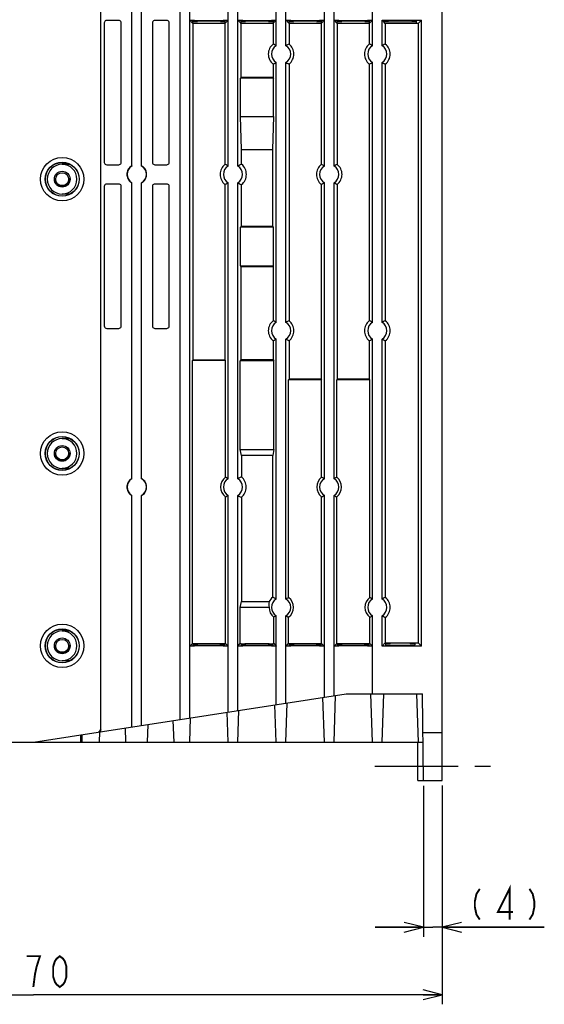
# Model space of a CAD drawing. Extents: x 60 to 814, y 62 to 540.
# Tile 21 of 25: x 692 to 801, y 226 to 430. Entities that reach past the tile are written whole.
import ezdxf

# ---------------------------------------------------------------- set-up
doc = ezdxf.new("R2010")
doc.units = 0
doc.header["$LTSCALE"] = 46.2
doc.linetypes.add('CENTER', pattern=[0.6, 0.375, -0.075, 0.075, -0.075])
doc.linetypes.add('HIDDEN', pattern=[0.2, 0.1, -0.1])
doc.layers.get('0').update_dxf_attribs({"linetype": 'CONTINUOUS'})
for name, color, linetype in [('ALL_AXIS', 7, 'CONTINUOUS'), ('ALL_DIM', 7, 'CONTINUOUS'), ('ALL_FEATURES', 7, 'CONTINUOUS'), ('DEFAULT_2', 8, 'HIDDEN')]:
    doc.layers.add(name, color=color, linetype=linetype)
doc.dimstyles.get("Standard").update_dxf_attribs({"dimtxt": 2.5, "dimasz": 2.5, "dimexe": 1.25, "dimexo": 0.625, "dimtad": 1, "dimcen": 2.5, "dimazin": 3, "dimtfac": 1, "dimtmove": 0, "dimatfit": 3})

# ---------------------------------------------------------------- blocks, each defined once
blk = doc.blocks.new('_OPEN')
at = {"color": 0, "linetype": 'BYBLOCK'}
for p, q in [((0, 0), (-1, 0.25)), ((-1, -0.25), (0, 0)), ((-1, 0), (0, 0))]:
    blk.add_line(p, q, dxfattribs=at)
blk = doc.blocks.new('*D12')
at = {"layer": 'ALL_DIM', "color": 2, "linetype": 'CONTINUOUS'}
for p, q in [((776.07, 270.94), (776.07, 239.5)), ((780, 270.98), (780, 239.5)), ((776.07, 241.5), (766.07, 241.5)), ((766.07, 241.5), (778.03, 241.5)), ((801.21, 241.5), (778.03, 241.5)), ((780, 241.5), (801.21, 241.5))]:
    blk.add_line(p, q, dxfattribs=at)
at = {"layer": 'ALL_DIM', "color": 2, "linetype": 'CONTINUOUS', "xscale": 4, "yscale": 4, "zscale": 4}
blk.add_blockref('_OPEN', (776.07, 241.5), dxfattribs=at)
at = {"layer": 'ALL_DIM', "color": 2, "linetype": 'CONTINUOUS', "xscale": 4, "yscale": 4, "zscale": 4, "rotation": 180}
blk.add_blockref('_OPEN', (780, 241.5), dxfattribs=at)
blk = doc.blocks.new('*D13')
at = {"layer": 'ALL_DIM', "color": 2, "linetype": 'CONTINUOUS'}
for p, q in [((610, 271.22), (610, 225.5)), ((780, 271), (780, 225.5)), ((610, 227.5), (695, 227.5)), ((780, 227.5), (695, 227.5))]:
    blk.add_line(p, q, dxfattribs=at)
at = {"layer": 'ALL_DIM', "color": 2, "linetype": 'CONTINUOUS', "xscale": 4, "yscale": 4, "zscale": 4, "rotation": 180}
blk.add_blockref('_OPEN', (610, 227.5), dxfattribs=at)
at = {"layer": 'ALL_DIM', "color": 2, "linetype": 'CONTINUOUS', "xscale": 4, "yscale": 4, "zscale": 4}
blk.add_blockref('_OPEN', (780, 227.5), dxfattribs=at)

msp = doc.modelspace()

# ---------------------------------------------------------------- linework, layer by layer
at = {"color": 7, "linetype": 'CONTINUOUS'}
for p, q in [((767.86, 429.692), (767.5, 430.052)), ((775.663, 430.052), (775, 429.389)), ((734.837, 429.389), (728.163, 429.389)), ((738.163, 429.389), (738.163, 418.115)), ((744.837, 429.389), (738.163, 429.389)), ((754.837, 429.389), (748.163, 429.389)), ((764.837, 429.389), (758.163, 429.389)), ((775, 429.389), (768.163, 429.389)), ((775, 429.389), (775, 300.611))]:
    msp.add_line(p, q, dxfattribs=at)
at = {"layer": 'ALL_AXIS', "color": 7, "linetype": 'CENTER'}
msp.add_line((766, 275), (790, 275), dxfattribs=at)
at = {"layer": 'ALL_DIM', "color": 2, "linetype": 'CONTINUOUS', "const_width": 0.4}
for points in [[(787.794, 249.5), (787.106, 248.433), (786.762, 246.833), (786.762, 245.767), (787.106, 244.167), (787.794, 243.1)], [(793.986, 243.1), (793.986, 249.5), (791.578, 244.7), (794.674, 244.7)], [(798.114, 249.5), (798.802, 248.433), (799.146, 246.833), (799.146, 245.767), (798.802, 244.167), (798.114, 243.1)], [(695, 229.1), (695.344, 231.767), (695.688, 233.367), (696.032, 234.433), (696.376, 235.5), (693.624, 235.5)], [(700.504, 229.1), (699.816, 229.633), (699.472, 230.167), (699.128, 231.233), (699.128, 233.367), (699.472, 234.433), (699.816, 234.967), (700.504, 235.5), (701.192, 234.967), (701.536, 234.433), (701.88, 233.367), (701.88, 231.233), (701.536, 230.167), (701.192, 229.633), (700.504, 229.1)]]:
    msp.add_lwpolyline(points, dxfattribs=at)
at = {"layer": 'ALL_FEATURES', "color": 7, "linetype": 'CONTINUOUS'}
for p, q in [((709, 282.154), (709, 439.5)), ((715.5, 399.732), (715.5, 439)), ((717.5, 399.732), (717.5, 439)), ((725.5, 284.692), (725.5, 439)), ((727.5, 285), (727.5, 439)), ((735.5, 399.732), (735.5, 439)), ((737.5, 399.732), (737.5, 439)), ((745.5, 424.732), (745.5, 439)), ((747.5, 424.732), (747.5, 439)), ((755.5, 399.732), (755.5, 439)), ((757.5, 399.732), (757.5, 439)), ((765.5, 424.732), (765.5, 439)), ((780, 272), (780, 440)), ((712.751, 430), (710.249, 430)), ((722.751, 430), (720.249, 430)), ((728.117, 429.437), (727.519, 430.034)), ((728.105, 429.83), (728.117, 429.437)), ((728.518, 430), (734.482, 430)), ((733.897, 429.865), (729.103, 429.865)), ((735.481, 430.034), (734.882, 429.437)), ((734.882, 429.437), (734.895, 429.83)), ((738.117, 429.437), (737.519, 430.034)), ((738.105, 429.83), (738.117, 429.437)), ((738.518, 430), (744.482, 430)), ((743.897, 429.865), (739.103, 429.865)), ((745.481, 430.034), (744.882, 429.437)), ((744.882, 429.437), (744.895, 429.83)), ((748.117, 429.437), (747.519, 430.034)), ((748.105, 429.83), (748.117, 429.437)), ((748.518, 430), (754.482, 430)), ((753.897, 429.865), (749.103, 429.865)), ((755.481, 430.034), (754.882, 429.437)), ((754.882, 429.437), (754.895, 429.83)), ((758.117, 429.437), (757.519, 430.034)), ((758.105, 429.83), (758.117, 429.437)), ((758.518, 430), (764.482, 430)), ((763.897, 429.865), (759.103, 429.865)), ((765.481, 430.034), (764.882, 429.437)), ((764.882, 429.437), (764.895, 429.83)), ((767.5, 430.052), (775.663, 430.052)), ((767.5, 424.732), (767.5, 430.052)), ((767.86, 429.692), (767.855, 429.83)), ((773.647, 429.865), (768.853, 429.865)), ((774.631, 429.437), (774.645, 429.83)), ((775.663, 299.948), (775.663, 430.052)), ((709.75, 429.501), (709.75, 400.499)), ((713.25, 400.499), (713.25, 429.501)), ((719.75, 429.501), (719.75, 400.499)), ((723.25, 400.499), (723.25, 429.501)), ((728.163, 429.389), (728.116, 429.437)), ((728.163, 429.389), (728.163, 359.42)), ((729.119, 429.402), (733.881, 429.402)), ((734.884, 429.437), (734.837, 429.389)), ((734.837, 429.389), (734.837, 400.08)), ((738.163, 429.389), (738.116, 429.437)), ((739.119, 429.402), (743.881, 429.402)), ((744.884, 429.437), (744.837, 429.389)), ((744.837, 429.389), (744.837, 425.08)), ((748.163, 429.389), (748.116, 429.437)), ((748.163, 429.389), (748.163, 425.08)), ((749.119, 429.402), (753.881, 429.402)), ((754.883, 429.436), (754.837, 429.389)), ((754.837, 429.389), (754.837, 400.08)), ((754.884, 429.437), (754.883, 429.436)), ((758.163, 429.389), (758.116, 429.437)), ((758.163, 429.389), (758.163, 400.08)), ((759.119, 429.402), (763.881, 429.402)), ((764.884, 429.437), (764.837, 429.389)), ((764.837, 429.389), (764.837, 425.08)), ((768.163, 429.389), (767.86, 429.692)), ((768.163, 429.389), (768.163, 425.08)), ((744.837, 420.92), (744.837, 418.115)), ((745.5, 367.232), (745.5, 421.268)), ((747.5, 367.232), (747.5, 421.268)), ((748.163, 420.92), (748.163, 367.58)), ((764.837, 420.92), (764.837, 367.58)), ((765.5, 367.232), (765.5, 421.268)), ((767.5, 367.232), (767.5, 421.268)), ((768.163, 420.92), (768.163, 367.58)), ((738.163, 418.115), (738.048, 418)), ((744.952, 418), (738.048, 418)), ((738.048, 410), (738.048, 418)), ((744.837, 418.115), (738.163, 418.115)), ((744.837, 418.115), (744.952, 418)), ((744.952, 410), (744.952, 418)), ((738.048, 410), (744.952, 410)), ((738.286, 403.2), (738.048, 410)), ((744.952, 410), (744.714, 403.2)), ((738.286, 403.2), (744.714, 403.2)), ((738.286, 400.138), (738.286, 403.2)), ((744.714, 403.2), (744.714, 387.237)), ((702.551, 400.1), (701, 400.1)), ((702.623, 400.067), (701, 400.067)), ((710.249, 400), (712.751, 400)), ((715.5, 399.732), (715.481, 399.743)), ((717.519, 399.743), (717.5, 399.732)), ((720.249, 400), (722.751, 400)), ((709.75, 395.501), (709.75, 366.499)), ((712.751, 396), (710.249, 396)), ((713.25, 366.499), (713.25, 395.501)), ((715.481, 396.257), (715.5, 396.268)), ((715.5, 334.732), (715.5, 396.268)), ((717.5, 334.732), (717.5, 396.268)), ((717.5, 396.268), (717.519, 396.257)), ((719.75, 395.501), (719.75, 366.499)), ((722.751, 396), (720.249, 396)), ((723.25, 366.499), (723.25, 395.501)), ((734.837, 395.92), (734.837, 359.42)), ((735.5, 334.732), (735.5, 396.268)), ((737.5, 334.732), (737.5, 396.268)), ((738.286, 387.237), (738.286, 395.862)), ((754.837, 395.92), (754.837, 355.42)), ((755.5, 334.732), (755.5, 396.268)), ((757.5, 334.732), (757.5, 396.268)), ((758.163, 395.92), (758.163, 355.42)), ((701, 393.933), (702.623, 393.933)), ((702.551, 393.9), (701, 393.9)), ((738.286, 387.237), (738.048, 387)), ((744.952, 387), (738.048, 387)), ((738.048, 379), (738.048, 387)), ((738.286, 387.237), (744.714, 387.237)), ((744.952, 387), (744.714, 387.237)), ((744.952, 379), (744.952, 387)), ((738.048, 379), (744.952, 379)), ((738.163, 378.885), (738.048, 379)), ((738.163, 378.885), (744.837, 378.885)), ((738.163, 378.885), (738.163, 359.42)), ((744.837, 378.885), (744.952, 379)), ((744.837, 378.885), (744.837, 367.58)), ((710.249, 366), (712.751, 366)), ((720.249, 366), (722.751, 366)), ((744.837, 363.42), (744.837, 359.42)), ((745.5, 309.732), (745.5, 363.768)), ((747.5, 309.732), (747.5, 363.768)), ((748.163, 363.42), (748.163, 355.42)), ((764.837, 363.42), (764.837, 355.42)), ((765.5, 309.732), (765.5, 363.768)), ((767.5, 309.732), (767.5, 363.768)), ((768.163, 363.42), (768.163, 310.08)), ((728.163, 359.42), (728.069, 359.325)), ((734.931, 359.325), (728.069, 359.325)), ((728.069, 300.517), (728.069, 359.325)), ((728.163, 359.42), (734.837, 359.42)), ((734.837, 359.42), (734.931, 359.325)), ((734.931, 335.034), (734.931, 359.325)), ((738.163, 359.42), (738.013, 359.27)), ((744.987, 359.27), (738.013, 359.27)), ((738.013, 340.8), (738.013, 359.27)), ((744.837, 359.42), (738.163, 359.42)), ((744.837, 359.42), (744.987, 359.27)), ((744.987, 340.8), (744.987, 359.27)), ((748.163, 355.42), (748.069, 355.325)), ((754.931, 355.325), (748.069, 355.325)), ((748.069, 310.034), (748.069, 355.325)), ((754.837, 355.42), (748.163, 355.42)), ((754.837, 355.42), (754.931, 355.325)), ((754.931, 335.034), (754.931, 355.325)), ((758.163, 355.42), (758.069, 355.325)), ((764.931, 355.325), (758.069, 355.325)), ((758.069, 335.034), (758.069, 355.325)), ((764.837, 355.42), (758.163, 355.42)), ((764.837, 355.42), (764.931, 355.325)), ((764.931, 310.034), (764.931, 355.325)), ((702.551, 343.1), (701, 343.1)), ((702.623, 343.067), (701, 343.067)), ((738.013, 340.8), (744.987, 340.8)), ((738.251, 339.601), (738.013, 340.8)), ((744.987, 340.8), (744.749, 339.601)), ((744.749, 339.601), (738.251, 339.601)), ((738.251, 339.601), (738.251, 335.122)), ((744.749, 310.122), (744.749, 339.601)), ((701, 336.933), (702.623, 336.933)), ((702.551, 336.9), (701, 336.9)), ((715.5, 334.732), (715.481, 334.743)), ((717.519, 334.743), (717.5, 334.732)), ((715.481, 331.257), (715.5, 331.268)), ((715.5, 283.154), (715.5, 331.268)), ((717.5, 331.268), (717.519, 331.257)), ((717.5, 283.462), (717.5, 331.268)), ((734.931, 300.517), (734.931, 330.966)), ((735.5, 286.231), (735.5, 331.268)), ((737.5, 286.538), (737.5, 331.268)), ((738.251, 330.878), (738.251, 309.199)), ((754.931, 300.517), (754.931, 330.966)), ((755.5, 289.308), (755.5, 331.268)), ((757.5, 289.615), (757.5, 331.268)), ((758.069, 300.517), (758.069, 330.966)), ((738.013, 308), (738.251, 309.199)), ((738.251, 309.199), (744.024, 309.199)), ((743.987, 308), (738.013, 308)), ((738.013, 300.461), (738.013, 308)), ((744.987, 300.461), (744.987, 305.993)), ((745.5, 287.769), (745.5, 306.268)), ((747.5, 288.077), (747.5, 306.268)), ((748.069, 300.517), (748.069, 305.966)), ((764.931, 300.517), (764.931, 305.966)), ((765.5, 290), (765.5, 306.268)), ((767.5, 299.948), (767.5, 306.268)), ((768.163, 305.92), (768.163, 300.611)), ((702.551, 303.1), (701, 303.1)), ((702.623, 303.067), (701, 303.067)), ((727.519, 299.966), (728.069, 300.517)), ((728.069, 300.517), (734.931, 300.517)), ((728.215, 300.482), (728.205, 300.182)), ((734.482, 300), (728.518, 300)), ((729.203, 300.147), (733.797, 300.147)), ((734.795, 300.182), (734.785, 300.482)), ((734.931, 300.517), (735.481, 299.966)), ((737.519, 299.966), (738.013, 300.461)), ((738.013, 300.461), (738.213, 300.461)), ((738.213, 300.426), (738.205, 300.182)), ((744.482, 300), (738.518, 300)), ((739.203, 300.147), (743.797, 300.147)), ((739.211, 300.461), (743.789, 300.461)), ((744.787, 300.461), (744.987, 300.461)), ((744.795, 300.182), (744.787, 300.426)), ((744.987, 300.461), (745.481, 299.966)), ((747.519, 299.966), (748.069, 300.517)), ((748.069, 300.517), (754.931, 300.517)), ((748.215, 300.482), (748.205, 300.182)), ((754.482, 300), (748.518, 300)), ((749.203, 300.147), (753.797, 300.147)), ((754.795, 300.182), (754.785, 300.482)), ((754.931, 300.517), (755.481, 299.966)), ((757.519, 299.966), (758.069, 300.517)), ((758.069, 300.517), (764.931, 300.517)), ((758.215, 300.482), (758.205, 300.182)), ((764.482, 300), (758.518, 300)), ((759.203, 300.147), (763.797, 300.147)), ((764.795, 300.182), (764.785, 300.482)), ((764.931, 300.517), (765.481, 299.966)), ((767.5, 299.948), (768.163, 300.611)), ((775.663, 299.948), (767.5, 299.948)), ((768.163, 300.611), (775, 300.611)), ((768.218, 300.551), (768.205, 300.182)), ((769.203, 300.147), (773.297, 300.147)), ((773.282, 300.586), (769.218, 300.586)), ((774.282, 300.551), (774.295, 300.182)), ((775, 300.611), (775.663, 299.948)), ((701, 296.933), (702.623, 296.933)), ((702.551, 296.9), (701, 296.9)), ((695, 280), (760, 290)), ((755.5, 280), (755.177, 289.258)), ((757.5, 280), (757.838, 289.667)), ((760, 290), (775.913, 290)), ((765.5, 280), (765.151, 290)), ((767.5, 280), (767.849, 290)), ((774.651, 290), (775, 280)), ((776.07, 272), (775.913, 290)), ((737.5, 280), (737.73, 286.574)), ((745.5, 280), (745.23, 287.728)), ((747.5, 280), (747.784, 288.121)), ((724.25, 280), (724.094, 284.476)), ((727.5, 280), (727.676, 285.027)), ((735.5, 280), (735.284, 286.197)), ((714.25, 280), (714.147, 282.946)), ((718.75, 280), (718.878, 283.674)), ((704.882, 280), (704.884, 281.521)), ((704.906, 280), (704.906, 281.524)), ((705.116, 280), (705.118, 281.557)), ((708.663, 282.157), (708.447, 282.069)), ((708.743, 282.146), (708.576, 282.089)), ((708.879, 282.257), (708.743, 282.146)), ((708.75, 280), (708.824, 282.127)), ((775.983, 282), (780, 282)), ((610, 280), (704.882, 280)), ((704.906, 280), (776, 280)), ((774.905, 272), (774.895, 280)), ((774.905, 272), (780, 272))]:
    msp.add_line(p, q, dxfattribs=at)
for points in [[(710.249, 430), (710.095, 429.976), (709.956, 429.905), (709.845, 429.794), (709.774, 429.655), (709.75, 429.501)], [(713.25, 429.501), (713.226, 429.655), (713.155, 429.794), (713.044, 429.905), (712.905, 429.976), (712.751, 430)], [(720.249, 430), (720.095, 429.976), (719.956, 429.905), (719.845, 429.794), (719.774, 429.655), (719.75, 429.501)], [(723.25, 429.501), (723.226, 429.655), (723.155, 429.794), (723.044, 429.905), (722.905, 429.976), (722.751, 430)], [(728.518, 430), (728.265, 430.001), (728.028, 430.004), (727.824, 430.01), (727.664, 430.017), (727.56, 430.025), (727.519, 430.034)], [(728.105, 429.83), (728.139, 429.84), (728.239, 429.848), (728.397, 429.855), (728.604, 429.861), (728.845, 429.864), (729.103, 429.865)], [(733.897, 429.865), (734.155, 429.864), (734.396, 429.861), (734.603, 429.855), (734.761, 429.848), (734.861, 429.84), (734.895, 429.83)], [(735.481, 430.034), (735.44, 430.025), (735.336, 430.017), (735.176, 430.01), (734.972, 430.004), (734.735, 430.001), (734.482, 430)], [(738.518, 430), (738.265, 430.001), (738.028, 430.004), (737.824, 430.01), (737.664, 430.017), (737.56, 430.025), (737.519, 430.034)], [(738.105, 429.83), (738.139, 429.84), (738.239, 429.848), (738.397, 429.855), (738.604, 429.861), (738.845, 429.864), (739.103, 429.865)], [(743.897, 429.865), (744.155, 429.864), (744.396, 429.861), (744.603, 429.855), (744.761, 429.848), (744.861, 429.84), (744.895, 429.83)], [(745.481, 430.034), (745.44, 430.025), (745.336, 430.017), (745.176, 430.01), (744.972, 430.004), (744.735, 430.001), (744.482, 430)], [(748.518, 430), (748.265, 430.001), (748.028, 430.004), (747.824, 430.01), (747.664, 430.017), (747.56, 430.025), (747.519, 430.034)], [(748.105, 429.83), (748.139, 429.84), (748.239, 429.848), (748.397, 429.855), (748.604, 429.861), (748.845, 429.864), (749.103, 429.865)], [(753.897, 429.865), (754.155, 429.864), (754.396, 429.861), (754.603, 429.855), (754.761, 429.848), (754.861, 429.84), (754.895, 429.83)], [(755.481, 430.034), (755.44, 430.025), (755.336, 430.017), (755.176, 430.01), (754.972, 430.004), (754.735, 430.001), (754.482, 430)], [(758.518, 430), (758.265, 430.001), (758.028, 430.004), (757.824, 430.01), (757.664, 430.017), (757.56, 430.025), (757.519, 430.034)], [(758.105, 429.83), (758.139, 429.84), (758.239, 429.848), (758.397, 429.855), (758.604, 429.861), (758.845, 429.864), (759.103, 429.865)], [(763.897, 429.865), (764.155, 429.864), (764.396, 429.861), (764.603, 429.855), (764.761, 429.848), (764.861, 429.84), (764.895, 429.83)], [(765.481, 430.034), (765.44, 430.025), (765.336, 430.017), (765.176, 430.01), (764.972, 430.004), (764.735, 430.001), (764.482, 430)], [(767.855, 429.83), (767.889, 429.84), (767.989, 429.848), (768.147, 429.855), (768.354, 429.861), (768.595, 429.864), (768.853, 429.865)], [(773.647, 429.865), (773.905, 429.864), (774.146, 429.861), (774.353, 429.855), (774.511, 429.848), (774.611, 429.84), (774.645, 429.83)], [(729.119, 429.402), (728.866, 429.403), (728.628, 429.406), (728.423, 429.412), (728.264, 429.419), (728.16, 429.427), (728.117, 429.436)], [(734.883, 429.436), (734.84, 429.427), (734.736, 429.419), (734.577, 429.412), (734.372, 429.406), (734.134, 429.403), (733.881, 429.402)], [(739.119, 429.402), (738.866, 429.403), (738.628, 429.406), (738.423, 429.412), (738.264, 429.419), (738.16, 429.427), (738.117, 429.436)], [(744.883, 429.436), (744.84, 429.427), (744.736, 429.419), (744.577, 429.412), (744.372, 429.406), (744.134, 429.403), (743.881, 429.402)], [(749.119, 429.402), (748.866, 429.403), (748.628, 429.406), (748.423, 429.412), (748.264, 429.419), (748.16, 429.427), (748.117, 429.436)], [(754.883, 429.436), (754.84, 429.427), (754.736, 429.419), (754.577, 429.412), (754.372, 429.406), (754.134, 429.403), (753.881, 429.402)], [(759.119, 429.402), (758.866, 429.403), (758.628, 429.406), (758.423, 429.412), (758.264, 429.419), (758.16, 429.427), (758.117, 429.436)], [(764.883, 429.436), (764.84, 429.427), (764.736, 429.419), (764.577, 429.412), (764.372, 429.406), (764.134, 429.403), (763.881, 429.402)], [(773.631, 429.402), (768.666, 429.403), (768.472, 429.405), (768.294, 429.408), (768.14, 429.413)], [(774.631, 429.437), (774.597, 429.428), (774.497, 429.419), (774.338, 429.412), (774.131, 429.406), (773.889, 429.403), (773.631, 429.402)], [(745.5, 424.732), (745.284, 424.852), (745.063, 424.968), (744.837, 425.08)], [(748.163, 425.08), (747.937, 424.968), (747.716, 424.853), (747.5, 424.732)], [(765.5, 424.732), (765.284, 424.852), (765.063, 424.968), (764.837, 425.08)], [(768.163, 425.08), (767.937, 424.968), (767.716, 424.853), (767.5, 424.732)], [(744.837, 420.92), (745.063, 421.032), (745.284, 421.147), (745.5, 421.268)], [(747.5, 421.268), (747.716, 421.148), (747.937, 421.032), (748.163, 420.92)], [(764.837, 420.92), (765.063, 421.032), (765.284, 421.147), (765.5, 421.268)], [(767.5, 421.268), (767.716, 421.148), (767.937, 421.032), (768.163, 420.92)], [(709.75, 400.499), (709.774, 400.345), (709.845, 400.206), (709.956, 400.095), (710.095, 400.024), (710.249, 400)], [(712.751, 400), (712.905, 400.024), (713.044, 400.095), (713.155, 400.206), (713.226, 400.345), (713.25, 400.499)], [(715.481, 399.743), (715.448, 399.732), (715.368, 399.689), (715.244, 399.607), (715.089, 399.48), (714.915, 399.298), (714.738, 399.05), (714.585, 398.739), (714.482, 398.374)], [(718.518, 398.374), (718.429, 398.701), (718.3, 398.983), (718.148, 399.22), (717.99, 399.404), (717.843, 399.54), (717.713, 399.638), (717.612, 399.701), (717.546, 399.735), (717.519, 399.743)], [(719.75, 400.499), (719.774, 400.345), (719.845, 400.206), (719.956, 400.095), (720.095, 400.024), (720.249, 400)], [(722.751, 400), (722.905, 400.024), (723.044, 400.095), (723.155, 400.206), (723.226, 400.345), (723.25, 400.499)], [(735.5, 399.732), (735.284, 399.852), (735.063, 399.968), (734.837, 400.08)], [(738.286, 400.138), (738.017, 400.008), (737.755, 399.873), (737.5, 399.732)], [(755.5, 399.732), (755.284, 399.852), (755.063, 399.968), (754.837, 400.08)], [(758.163, 400.08), (757.937, 399.968), (757.716, 399.853), (757.5, 399.732)], [(714.482, 397.626), (714.571, 397.299), (714.7, 397.017), (714.852, 396.78), (715.01, 396.596), (715.157, 396.46), (715.287, 396.362), (715.388, 396.299), (715.454, 396.265), (715.481, 396.257)], [(717.519, 396.257), (717.552, 396.268), (717.632, 396.311), (717.756, 396.393), (717.911, 396.52), (718.085, 396.702), (718.262, 396.95), (718.415, 397.261), (718.518, 397.626)], [(710.249, 396), (710.095, 395.976), (709.956, 395.905), (709.845, 395.794), (709.774, 395.655), (709.75, 395.501)], [(713.25, 395.501), (713.226, 395.655), (713.155, 395.794), (713.044, 395.905), (712.905, 395.976), (712.751, 396)], [(720.249, 396), (720.095, 395.976), (719.956, 395.905), (719.845, 395.794), (719.774, 395.655), (719.75, 395.501)], [(723.25, 395.501), (723.226, 395.655), (723.155, 395.794), (723.044, 395.905), (722.905, 395.976), (722.751, 396)], [(734.837, 395.92), (735.063, 396.032), (735.284, 396.147), (735.5, 396.268)], [(737.5, 396.268), (737.754, 396.127), (738.016, 395.992), (738.286, 395.862)], [(754.837, 395.92), (755.063, 396.032), (755.284, 396.147), (755.5, 396.268)], [(757.5, 396.268), (757.716, 396.148), (757.937, 396.032), (758.163, 395.92)], [(709.75, 366.499), (709.774, 366.345), (709.845, 366.206), (709.956, 366.095), (710.095, 366.024), (710.249, 366)], [(712.751, 366), (712.905, 366.024), (713.044, 366.095), (713.155, 366.206), (713.226, 366.345), (713.25, 366.499)], [(719.75, 366.499), (719.774, 366.345), (719.845, 366.206), (719.956, 366.095), (720.095, 366.024), (720.249, 366)], [(722.751, 366), (722.905, 366.024), (723.044, 366.095), (723.155, 366.206), (723.226, 366.345), (723.25, 366.499)], [(745.5, 367.232), (745.284, 367.352), (745.063, 367.468), (744.837, 367.58)], [(748.163, 367.58), (747.937, 367.468), (747.716, 367.353), (747.5, 367.232)], [(765.5, 367.232), (765.284, 367.352), (765.063, 367.468), (764.837, 367.58)], [(768.163, 367.58), (767.937, 367.468), (767.716, 367.353), (767.5, 367.232)], [(744.837, 363.42), (745.063, 363.532), (745.284, 363.647), (745.5, 363.768)], [(747.5, 363.768), (747.716, 363.648), (747.937, 363.532), (748.163, 363.42)], [(764.837, 363.42), (765.063, 363.532), (765.284, 363.647), (765.5, 363.768)], [(767.5, 363.768), (767.716, 363.648), (767.937, 363.532), (768.163, 363.42)], [(715.481, 334.743), (715.448, 334.732), (715.368, 334.689), (715.244, 334.607), (715.089, 334.48), (714.915, 334.298), (714.738, 334.05), (714.585, 333.739), (714.482, 333.374)], [(718.518, 333.374), (718.429, 333.701), (718.3, 333.983), (718.148, 334.22), (717.99, 334.404), (717.843, 334.54), (717.713, 334.638), (717.612, 334.701), (717.546, 334.735), (717.519, 334.743)], [(735.5, 334.732), (735.314, 334.836), (735.125, 334.937), (734.931, 335.034)], [(738.251, 335.122), (737.994, 334.997), (737.744, 334.867), (737.5, 334.732)], [(755.5, 334.732), (755.314, 334.836), (755.125, 334.937), (754.931, 335.034)], [(758.069, 335.034), (757.876, 334.937), (757.686, 334.836), (757.5, 334.732)], [(714.482, 332.626), (714.571, 332.299), (714.7, 332.017), (714.852, 331.78), (715.01, 331.596), (715.157, 331.46), (715.287, 331.362), (715.388, 331.299), (715.454, 331.265), (715.481, 331.257)], [(717.519, 331.257), (717.552, 331.268), (717.632, 331.311), (717.756, 331.393), (717.911, 331.52), (718.085, 331.702), (718.262, 331.95), (718.415, 332.261), (718.518, 332.626)], [(734.931, 330.966), (735.124, 331.063), (735.314, 331.164), (735.5, 331.268)], [(737.5, 331.268), (737.743, 331.133), (737.994, 331.003), (738.251, 330.878)], [(754.931, 330.966), (755.124, 331.063), (755.314, 331.164), (755.5, 331.268)], [(757.5, 331.268), (757.686, 331.164), (757.875, 331.063), (758.069, 330.966)], [(744.024, 309.199), (743.952, 308.809), (743.938, 308.403), (743.987, 308)], [(745.5, 309.732), (745.257, 309.867), (745.006, 309.997), (744.749, 310.122)], [(748.069, 310.034), (747.876, 309.937), (747.686, 309.836), (747.5, 309.732)], [(765.5, 309.732), (765.314, 309.836), (765.125, 309.937), (764.931, 310.034)], [(768.163, 310.08), (767.937, 309.968), (767.716, 309.853), (767.5, 309.732)], [(744.987, 305.993), (745.161, 306.082), (745.332, 306.174), (745.5, 306.268)], [(747.5, 306.268), (747.686, 306.164), (747.875, 306.063), (748.069, 305.966)], [(764.931, 305.966), (765.124, 306.063), (765.314, 306.164), (765.5, 306.268)], [(767.5, 306.268), (767.716, 306.148), (767.937, 306.032), (768.163, 305.92)], [(727.519, 299.966), (727.56, 299.975), (727.664, 299.983), (727.824, 299.99), (728.028, 299.996), (728.265, 299.999), (728.518, 300)], [(729.203, 300.147), (728.944, 300.148), (728.704, 300.151), (728.497, 300.157), (728.338, 300.164), (728.239, 300.173), (728.205, 300.182)], [(728.215, 300.482), (728.25, 300.491), (728.35, 300.499), (728.509, 300.507), (728.716, 300.512), (728.957, 300.516), (729.216, 300.517)], [(733.784, 300.517), (734.043, 300.516), (734.284, 300.512), (734.491, 300.507), (734.65, 300.499), (734.75, 300.491), (734.785, 300.482)], [(734.795, 300.182), (734.761, 300.173), (734.662, 300.164), (734.503, 300.157), (734.296, 300.151), (734.056, 300.148), (733.797, 300.147)], [(734.482, 300), (734.735, 299.999), (734.972, 299.996), (735.176, 299.99), (735.336, 299.983), (735.44, 299.975), (735.481, 299.966)], [(737.519, 299.966), (737.56, 299.975), (737.664, 299.983), (737.824, 299.99), (738.028, 299.996), (738.265, 299.999), (738.518, 300)], [(739.203, 300.147), (738.944, 300.148), (738.704, 300.151), (738.497, 300.157), (738.338, 300.164), (738.239, 300.173), (738.205, 300.182)], [(738.213, 300.426), (738.247, 300.435), (738.347, 300.443), (738.505, 300.451), (738.711, 300.456), (738.951, 300.46), (739.209, 300.461)], [(743.791, 300.461), (744.049, 300.46), (744.289, 300.456), (744.495, 300.451), (744.653, 300.443), (744.753, 300.435), (744.787, 300.426)], [(744.795, 300.182), (744.761, 300.173), (744.662, 300.164), (744.503, 300.157), (744.296, 300.151), (744.056, 300.148), (743.797, 300.147)], [(744.482, 300), (744.735, 299.999), (744.972, 299.996), (745.176, 299.99), (745.336, 299.983), (745.44, 299.975), (745.481, 299.966)], [(747.519, 299.966), (747.56, 299.975), (747.664, 299.983), (747.824, 299.99), (748.028, 299.996), (748.265, 299.999), (748.518, 300)], [(749.203, 300.147), (748.944, 300.148), (748.704, 300.151), (748.497, 300.157), (748.338, 300.164), (748.239, 300.173), (748.205, 300.182)], [(748.215, 300.482), (748.25, 300.491), (748.35, 300.499), (748.509, 300.507), (748.716, 300.512), (748.957, 300.516), (749.216, 300.517)], [(753.784, 300.517), (754.043, 300.516), (754.284, 300.512), (754.491, 300.507), (754.65, 300.499), (754.75, 300.491), (754.785, 300.482)], [(754.795, 300.182), (754.761, 300.173), (754.662, 300.164), (754.503, 300.157), (754.296, 300.151), (754.056, 300.148), (753.797, 300.147)], [(754.482, 300), (754.735, 299.999), (754.972, 299.996), (755.176, 299.99), (755.336, 299.983), (755.44, 299.975), (755.481, 299.966)], [(757.519, 299.966), (757.56, 299.975), (757.664, 299.983), (757.824, 299.99), (758.028, 299.996), (758.265, 299.999), (758.518, 300)], [(759.203, 300.147), (758.944, 300.148), (758.704, 300.151), (758.497, 300.157), (758.338, 300.164), (758.239, 300.173), (758.205, 300.182)], [(758.215, 300.482), (758.25, 300.491), (758.35, 300.499), (758.509, 300.507), (758.716, 300.512), (758.957, 300.516), (759.216, 300.517)], [(763.784, 300.517), (764.043, 300.516), (764.284, 300.512), (764.491, 300.507), (764.65, 300.499), (764.75, 300.491), (764.785, 300.482)], [(764.795, 300.182), (764.761, 300.173), (764.662, 300.164), (764.503, 300.157), (764.296, 300.151), (764.056, 300.148), (763.797, 300.147)], [(764.482, 300), (764.735, 299.999), (764.972, 299.996), (765.176, 299.99), (765.336, 299.983), (765.44, 299.975), (765.481, 299.966)], [(769.203, 300.147), (768.944, 300.148), (768.704, 300.151), (768.497, 300.157), (768.338, 300.164), (768.239, 300.173), (768.205, 300.182)], [(768.218, 300.551), (768.252, 300.56), (768.352, 300.569), (768.511, 300.576), (768.718, 300.581), (768.959, 300.585), (769.218, 300.586)], [(773.282, 300.586), (773.541, 300.585), (773.782, 300.581), (773.989, 300.576), (774.148, 300.569), (774.248, 300.56), (774.282, 300.551)], [(774.295, 300.182), (774.261, 300.173), (774.162, 300.164), (774.003, 300.157), (773.796, 300.151), (773.556, 300.148), (773.297, 300.147)], [(708.87, 282.563), (708.815, 282.335), (708.663, 282.157)], [(709, 282.583), (708.969, 282.409), (708.879, 282.257)]]:
    msp.add_lwpolyline(points, dxfattribs=at)
for centre, radius in [((701, 397), 4.517), ((701, 397), 3.552), ((701, 397), 3.5), ((701, 397), 1.637), ((701, 397), 1.337), ((701, 340), 4.517), ((701, 340), 3.552), ((701, 340), 3.5), ((701, 340), 1.637), ((701, 340), 1.337), ((701, 300), 4.517), ((701, 300), 3.552), ((701, 300), 3.5), ((701, 300), 1.637), ((701, 300), 1.337)]:
    msp.add_circle(centre, radius, dxfattribs=at)
for centre, radius, start, end in [((746.5, 423), 2.663, 128.64942, 231.35058), ((746.5, 423), 2, 120, 240), ((746.5, 423), 2, 300, 60), ((746.5, 423), 2.663, 308.64942, 51.35058), ((766.5, 423), 2.663, 128.64942, 231.35058), ((766.5, 423), 2, 120, 240), ((766.5, 423), 2, 300, 60), ((766.5, 423), 2.663, 308.64942, 51.35058), ((701, 397), 3.1, 90, 270), ((701, 397), 3.067, 270, 90), ((716.5, 398), 2, 120, 240), ((716.5, 398), 2, 300, 60), ((736.5, 398), 2.663, 128.64942, 231.35058), ((736.5, 398), 2, 120, 240), ((736.5, 398), 2, 300, 60), ((736.5, 398), 2.786, 309.86837, 50.13163), ((756.5, 398), 2.663, 128.64942, 231.35058), ((756.5, 398), 2, 120, 240), ((756.5, 398), 2, 300, 60), ((756.5, 398), 2.663, 308.64942, 51.35058), ((716.5, 398), 2.052, 169.5086, 190.4914), ((716.5, 398), 2.052, 349.5086, 10.4914), ((746.5, 365.5), 2.663, 128.64942, 231.35058), ((746.5, 365.5), 2, 120, 240), ((746.5, 365.5), 2, 300, 60), ((746.5, 365.5), 2.663, 308.64942, 51.35058), ((766.5, 365.5), 2.663, 128.64942, 231.35058), ((766.5, 365.5), 2, 120, 240), ((766.5, 365.5), 2, 300, 60), ((766.5, 365.5), 2.663, 308.64942, 51.35058), ((701, 340), 3.1, 90, 270), ((701, 340), 3.067, 270, 90), ((716.5, 333), 2, 120, 240), ((716.5, 333), 2, 300, 60), ((736.5, 333), 2.569, 127.64557, 232.35443), ((736.5, 333), 2, 120, 240), ((736.5, 333), 2, 300, 60), ((736.5, 333), 2.751, 309.52902, 50.47098), ((756.5, 333), 2.569, 127.64557, 232.35443), ((756.5, 333), 2, 120, 240), ((756.5, 333), 2, 300, 60), ((756.5, 333), 2.569, 307.64557, 52.35443), ((716.5, 333), 2.052, 169.5086, 190.4914), ((716.5, 333), 2.052, 349.5086, 10.4914), ((746.5, 308), 2.751, 129.52902, 154.15855), ((746.5, 308), 2, 120, 240), ((746.5, 308), 2, 300, 60), ((746.5, 308), 2.569, 307.64557, 52.35443), ((766.5, 308), 2.569, 127.64557, 232.35443), ((766.5, 308), 2, 120, 240), ((766.5, 308), 2, 300, 60), ((766.5, 308), 2.663, 308.64942, 51.35058), ((746.5, 308), 2.513, 180, 232.97795), ((701, 300), 3.1, 90, 270), ((701, 300), 3.067, 270, 90)]:
    msp.add_arc(centre, radius, start, end, dxfattribs=at)
at = {"layer": 'DEFAULT_2', "color": 8, "linetype": 'HIDDEN'}
for centre in [(701, 397), (701, 340), (701, 300)]:
    msp.add_circle(centre, 1.5, dxfattribs=at)

# ---------------------------------------------------------------- dimensions: what is measured, and where the dimension line sits
at = {"layer": 'ALL_DIM', "color": 2, "linetype": 'CONTINUOUS'}
for base, p1, p2, picture, middle in [((610, 227.5), (780, 272), (610, 272.218), '*D13', (686.744, 227.5)), ((776.07, 241.5), (780, 271.98), (776.07, 271.938), '*D12', (784.698, 241.5))]:
    dim = msp.add_linear_dim(base=base, p1=p1, p2=p2, angle=180, dimstyle='Standard', dxfattribs=at)
    dim.commit()
    dim.dimension.update_dxf_attribs({"geometry": picture, "text_midpoint": middle, "dimtype": 128})

doc.saveas('drawing.dxf')
